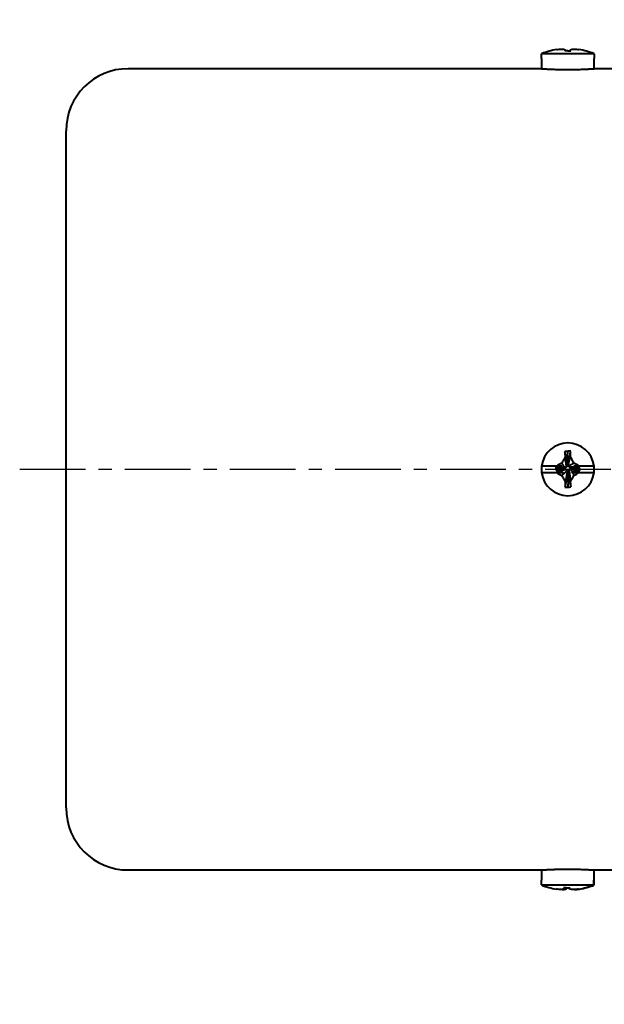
# Model space of a CAD drawing. Header units: inches. Extents: x -753 to 5070, y -3075 to 1581.
# Tile 95 of 178: x 4594 to 4650, y -2842 to -2747. Entities that reach past the tile are written whole.
import ezdxf

# ---------------------------------------------------------------- set-up
doc = ezdxf.new("R2010")
doc.units = ezdxf.units.IN
doc.header["$LTSCALE"] = 10
doc.header["$MEASUREMENT"] = 0
doc.linetypes.add('CENTER', pattern=[10.16, 6.35, -1.27, 1.27, -1.27])
doc.layers.add('3中心线层', color=1, linetype='CENTER')
doc.layers.add('7标注层', color=4, linetype='Continuous')
doc.layers.add('图层2', color=4, linetype='Continuous', lineweight=40)
doc.styles.add('PC_TEXTSTYLE', font='isocp.shx', dxfattribs={"width": 0.8, "bigfont": 'HZFS.SHX'})
doc.styles.add('TH_GBDIM', font='romans.shx', dxfattribs={"width": 0.8, "bigfont": 'gbcbig.shx'})
doc.dimstyles.new('角度标注', dxfattribs={"dimtxt": 3.5, "dimasz": 3, "dimexe": 2, "dimexo": 0, "dimgap": 1, "dimtad": 1, "dimtih": 1, "dimtoh": 1, "dimdsep": 46, "dimtxsty": 'PC_TEXTSTYLE', "dimsah": 1, "dimcen": 0.09, "dimclrd": 4, "dimclrt": 3, "dimadec": 0, "dimazin": 0, "dimtfac": 0.7, "dimtmove": 0, "dimatfit": 0, "dimfxl": 1, "dimtzin": 0, "dimarcsym": 0})

# ---------------------------------------------------------------- blocks, each defined once
blk = doc.blocks.new('*D699')
at = {"layer": '7标注层', "color": 0, "lineweight": -2, "ltscale": 0.2, "transparency": 16777216}
blk.add_line((4763.765, -2832.454), (4754.024, -2842.195), dxfattribs=at)
at = {"layer": '7标注层', "color": 4, "lineweight": -2, "ltscale": 0.2, "transparency": 16777216}
for start, end in [(182.4152, 199.26852), (205.80891, 222.5848)]:
    blk.add_arc((4805.766, -2790.453), 71.174, start, end, dxfattribs=at)
at = {"layer": '7标注层', "color": 4, "ltscale": 0.2, "transparency": 16777216}
for points in [[(4734.155, -2793.463), (4735.154, -2793.442), (4734.591, -2790.453)], [(4753.723, -2838.269), (4753.001, -2838.961), (4755.438, -2840.781)]]:
    blk.add_solid(points, dxfattribs=at)
at = {"layer": 'Defpoints', "color": 0, "ltscale": 0.2, "transparency": 16777216}
for p in [(4849.253, -2746.966), (4632.735, -2790.453), (4858.519, -2790.453), (4737.017, -2808.874), (4763.765, -2832.454)]:
    blk.add_point(p, dxfattribs=at)
at = {"layer": '7标注层', "color": 3, "ltscale": 0.2, "transparency": 16777216, "insert": (4740.009, -2817.69), "char_height": 5.5, "attachment_point": 5, "style": 'TH_GBDIM'}
blk.add_mtext('45°', dxfattribs=at)

msp = doc.modelspace()

# ---------------------------------------------------------------- linework, layer by layer
at = {"layer": '3中心线层', "ltscale": 0.1}
msp.add_line((4593.781, -2790.453), (4858.519, -2790.453), dxfattribs=at)
at = {"layer": '图层2', "color": 0}
for p, q in [((4644.216, -2750.729), (4644.236, -2750.729)), ((4644.216, -2750.729), (4644.216, -2751.706)), ((4644.236, -2750.729), (4644.236, -2750.254)), ((4649.296, -2750.254), (4644.236, -2750.254)), ((4649.296, -2750.254), (4649.296, -2750.729)), ((4649.316, -2750.729), (4649.296, -2750.729)), ((4649.316, -2751.704), (4649.316, -2750.729)), ((4644.248, -2751.704), (4604.266, -2751.704)), ((4651.266, -2751.704), (4649.316, -2751.704)), ((4598.266, -2823.204), (4598.266, -2757.704)), ((4646.707, -2789.857), (4646.759, -2788.709)), ((4645.67, -2790.135), (4644.236, -2790.135)), ((4646.702, -2789.969), (4646.766, -2789.969)), ((4649.296, -2790.135), (4647.859, -2790.135)), ((4644.236, -2790.772), (4645.69, -2790.772)), ((4645.619, -2790.243), (4645.619, -2790.434)), ((4646.384, -2790.352), (4645.619, -2790.243)), ((4646.384, -2790.415), (4645.619, -2790.434)), ((4646.384, -2790.415), (4646.384, -2790.352)), ((4646.83, -2790.734), (4646.766, -2790.734)), ((4646.825, -2790.86), (4646.774, -2792.178)), ((4647.149, -2790.288), (4647.149, -2790.352)), ((4647.295, -2790.304), (4647.914, -2790.371)), ((4647.845, -2790.772), (4649.296, -2790.772)), ((4647.914, -2790.562), (4647.914, -2790.371)), ((4604.266, -2829.204), (4624.766, -2829.204)), ((4624.766, -2829.204), (4644.216, -2829.204)), ((4644.216, -2829.204), (4644.216, -2830.179)), ((4649.285, -2829.204), (4651.266, -2829.204)), ((4649.316, -2830.179), (4649.316, -2829.202)), ((4644.218, -2830.179), (4644.216, -2830.179)), ((4644.218, -2830.653), (4644.218, -2830.179)), ((4649.261, -2830.179), (4649.261, -2830.653)), ((4649.316, -2830.179), (4649.261, -2830.179)), ((4649.314, -2830.653), (4649.314, -2830.179)), ((4644.218, -2830.653), (4649.261, -2830.653))]:
    msp.add_line(p, q, dxfattribs=at)
for centre, radius, start, end in [((4646.766, -2756.504), 6.742, 99.18112, 112.03874), ((4646.766, -2756.504), 6.742, 67.96126, 80.79176), ((4604.266, -2757.704), 6, 90, 180), ((4646.766, -2790.454), 2.55, 7.18076, 172.81924), ((4646.766, -2790.454), 2.55, 172.81924, 187.18076), ((4646.766, -2790.454), 2.55, 352.81924, 7.18076), ((4646.766, -2790.454), 2.55, 187.18076, 352.81924), ((4604.266, -2823.204), 6, 180, 270)]:
    msp.add_arc(centre, radius, start, end, dxfattribs=at)
for centre, major_axis, ratio, start_param, end_param in [((4646.766, -2754.664), (-6.112, 0), 0.766866, 4.71119, 4.758433), ((4646.766, -2792.426), (6.292, 0), 0.590825, 1.526208, 1.571988), ((4646.766, -2788.256), (-6.112, 0), 0.641808, 1.524752, 1.571995), ((4646.74, -2824.404), (0, 6.742), 0.996514, 2.756944, 2.980879), ((4646.95, -2826.243), (6.081, 0.606), 0.764193, 4.58149, 4.628733), ((4646.74, -2824.404), (0, 6.742), 0.996514, 3.301833, 3.526241), ((4646.793, -2824.404), (0, -6.742), 0.996514, 0.163379, 0.384649)]:
    msp.add_ellipse(centre, major_axis=major_axis, ratio=ratio, start_param=start_param, end_param=end_param, dxfattribs=at)
for points, knots in [([(4645.69, -2749.847), (4645.771, -2749.837), (4645.852, -2749.828), (4646.014, -2749.814), (4646.096, -2749.808), (4646.179, -2749.805)], [0, 0, 0, 0, 0.5, 0.5, 1, 1, 1, 1]), ([(4646.179, -2749.805), (4646.235, -2749.81), (4646.291, -2749.817), (4646.406, -2749.838), (4646.464, -2749.852), (4646.522, -2749.869)], [0, 0, 0, 0, 0.5, 0.5, 1, 1, 1, 1]), ([(4647.013, -2749.866), (4647.073, -2749.85), (4647.132, -2749.837), (4647.247, -2749.816), (4647.303, -2749.809), (4647.359, -2749.805)], [0, 0, 0, 0, 0.5, 0.5, 1, 1, 1, 1]), ([(4644.216, -2751.704), (4644.216, -2751.704), (4644.224, -2751.704), (4644.249, -2751.706), (4644.269, -2751.707), (4644.273, -2751.707), (4644.282, -2751.708), (4644.287, -2751.708), (4644.303, -2751.709), (4644.314, -2751.71), (4644.35, -2751.712), (4644.406, -2751.716), (4644.477, -2751.72), (4644.536, -2751.723), (4644.556, -2751.724), (4644.599, -2751.727), (4644.622, -2751.728), (4644.692, -2751.732), (4644.791, -2751.737), (4644.958, -2751.745), (4645.082, -2751.751), (4645.179, -2751.755), (4645.212, -2751.756), (4645.28, -2751.759), (4645.314, -2751.76), (4645.418, -2751.764), (4645.56, -2751.769), (4645.71, -2751.773), (4645.826, -2751.776), (4645.865, -2751.777), (4645.924, -2751.778), (4645.944, -2751.779), (4645.984, -2751.78), (4646.084, -2751.782), (4646.266, -2751.785), (4646.513, -2751.787), (4646.68, -2751.788), (4646.785, -2751.788), (4646.806, -2751.788), (4646.848, -2751.787), (4646.911, -2751.787), (4646.973, -2751.787), (4647.097, -2751.786), (4647.262, -2751.785), (4647.423, -2751.782), (4647.544, -2751.78), (4647.583, -2751.779), (4647.663, -2751.777), (4647.702, -2751.776), (4647.818, -2751.773), (4647.968, -2751.769), (4648.111, -2751.764), (4648.215, -2751.76), (4648.249, -2751.759), (4648.316, -2751.756), (4648.349, -2751.755), (4648.447, -2751.751), (4648.571, -2751.746), (4648.738, -2751.737), (4648.838, -2751.732), (4648.896, -2751.729), (4648.908, -2751.728), (4648.93, -2751.727), (4648.941, -2751.726), (4648.974, -2751.725), (4648.994, -2751.723), (4649.053, -2751.72), (4649.125, -2751.716), (4649.181, -2751.712), (4649.217, -2751.71), (4649.229, -2751.709), (4649.249, -2751.708), (4649.258, -2751.707), (4649.283, -2751.706), (4649.308, -2751.704), (4649.316, -2751.704), (4649.316, -2751.704)], [0, 0, 0, 0, 0.031159, 0.062412, 0.062412, 0.070225, 0.070225, 0.078039, 0.078039, 0.093665, 0.093665, 0.124918, 0.156171, 0.156171, 0.171797, 0.171797, 0.187424, 0.187424, 0.218677, 0.24993, 0.281183, 0.281183, 0.296809, 0.296809, 0.312436, 0.312436, 0.343688, 0.374941, 0.374941, 0.390568, 0.390568, 0.398381, 0.398381, 0.406194, 0.437447, 0.4687, 0.499953, 0.499953, 0.507766, 0.507766, 0.51558, 0.531206, 0.531206, 0.562459, 0.593712, 0.593712, 0.609338, 0.609338, 0.624965, 0.624965, 0.656218, 0.687471, 0.687471, 0.703097, 0.703097, 0.718724, 0.718724, 0.749977, 0.781229, 0.812482, 0.812482, 0.820296, 0.820296, 0.828109, 0.828109, 0.843735, 0.843735, 0.874988, 0.906241, 0.906241, 0.921868, 0.921868, 0.937494, 0.937494, 0.968747, 1, 1, 1, 1]), ([(4646.519, -2789.24), (4646.46, -2789.342), (4646.401, -2789.446), (4646.286, -2789.653), (4646.229, -2789.758), (4646.173, -2789.863)], [0, 0, 0, 0, 0.5, 0.5, 1, 1, 1, 1]), ([(4647.354, -2789.858), (4647.297, -2789.751), (4647.241, -2789.646), (4647.126, -2789.435), (4647.068, -2789.33), (4647.01, -2789.226)], [0, 0, 0, 0, 0.5, 0.5, 1, 1, 1, 1]), ([(4646.197, -2790.135), (4646.149, -2790.135), (4646.103, -2790.135), (4646.013, -2790.135), (4645.969, -2790.135), (4645.838, -2790.135), (4645.753, -2790.135), (4645.67, -2790.135)], [0, 0, 0, 0, 0.25, 0.25, 0.5, 0.5, 1, 1, 1, 1]), ([(4647.859, -2790.135), (4647.771, -2790.135), (4647.684, -2790.135), (4647.511, -2790.135), (4647.425, -2790.135), (4647.341, -2790.135)], [0, 0, 0, 0, 0.5, 0.5, 1, 1, 1, 1]), ([(4647.859, -2790.135), (4647.776, -2790.088), (4647.692, -2790.041), (4647.523, -2789.949), (4647.439, -2789.903), (4647.354, -2789.858)], [0, 0, 0, 0, 0.5, 0.5, 1, 1, 1, 1]), ([(4645.69, -2790.772), (4645.771, -2790.819), (4645.852, -2790.865), (4646.014, -2790.955), (4646.096, -2791), (4646.179, -2791.044)], [0, 0, 0, 0, 0.5, 0.5, 1, 1, 1, 1]), ([(4645.69, -2790.772), (4645.805, -2790.772), (4645.918, -2790.772), (4646.084, -2790.772), (4646.138, -2790.772), (4646.245, -2790.772), (4646.298, -2790.772), (4646.349, -2790.772)], [0, 0, 0, 0, 0.5, 0.5, 0.75, 0.75, 1, 1, 1, 1]), ([(4646.179, -2791.044), (4646.235, -2791.149), (4646.291, -2791.254), (4646.406, -2791.463), (4646.464, -2791.567), (4646.522, -2791.67)], [0, 0, 0, 0, 0.5, 0.5, 1, 1, 1, 1]), ([(4647.013, -2791.656), (4647.073, -2791.555), (4647.132, -2791.453), (4647.247, -2791.247), (4647.303, -2791.143), (4647.359, -2791.038)], [0, 0, 0, 0, 0.5, 0.5, 1, 1, 1, 1]), ([(4647.218, -2790.772), (4647.274, -2790.772), (4647.328, -2790.772), (4647.436, -2790.772), (4647.488, -2790.772), (4647.644, -2790.772), (4647.745, -2790.772), (4647.845, -2790.772)], [0, 0, 0, 0, 0.25, 0.25, 0.5, 0.5, 1, 1, 1, 1]), ([(4644.216, -2829.204), (4644.216, -2829.204), (4644.225, -2829.203), (4644.261, -2829.201), (4644.302, -2829.198), (4644.332, -2829.196), (4644.338, -2829.196), (4644.351, -2829.195), (4644.358, -2829.194), (4644.379, -2829.193), (4644.395, -2829.192), (4644.443, -2829.189), (4644.514, -2829.185), (4644.599, -2829.18), (4644.669, -2829.176), (4644.705, -2829.174), (4644.743, -2829.172), (4644.769, -2829.171), (4644.782, -2829.17), (4644.848, -2829.167), (4644.961, -2829.162), (4645.145, -2829.153), (4645.279, -2829.148), (4645.383, -2829.144), (4645.419, -2829.143), (4645.491, -2829.141), (4645.527, -2829.139), (4645.638, -2829.136), (4645.788, -2829.132), (4645.945, -2829.128), (4646.064, -2829.126), (4646.105, -2829.125), (4646.186, -2829.124), (4646.227, -2829.123), (4646.351, -2829.122), (4646.516, -2829.12), (4646.765, -2829.119), (4646.931, -2829.12), (4647.036, -2829.12), (4647.057, -2829.121), (4647.099, -2829.121), (4647.161, -2829.122), (4647.223, -2829.122), (4647.345, -2829.124), (4647.507, -2829.126), (4647.663, -2829.13), (4647.779, -2829.133), (4647.818, -2829.134), (4647.875, -2829.135), (4647.893, -2829.136), (4647.931, -2829.137), (4648.024, -2829.14), (4648.185, -2829.145), (4648.385, -2829.153), (4648.509, -2829.159), (4648.598, -2829.163), (4648.627, -2829.164), (4648.683, -2829.167), (4648.711, -2829.168), (4648.79, -2829.172), (4648.889, -2829.178), (4648.975, -2829.183), (4649.034, -2829.186), (4649.053, -2829.187), (4649.089, -2829.189), (4649.106, -2829.19), (4649.154, -2829.193), (4649.21, -2829.197), (4649.25, -2829.199), (4649.275, -2829.201), (4649.286, -2829.202), (4649.294, -2829.202), (4649.299, -2829.202), (4649.302, -2829.203), (4649.312, -2829.203), (4649.316, -2829.204), (4649.316, -2829.204), (4649.316, -2829.204)], [0, 0, 0, 0, 0.031247, 0.062494, 0.093741, 0.093741, 0.101553, 0.101553, 0.109365, 0.109365, 0.124988, 0.124988, 0.156235, 0.187482, 0.187482, 0.203106, 0.210918, 0.210918, 0.218729, 0.218729, 0.249977, 0.281224, 0.312471, 0.312471, 0.328094, 0.328094, 0.343718, 0.343718, 0.374965, 0.406212, 0.406212, 0.421835, 0.421835, 0.437459, 0.437459, 0.468706, 0.499953, 0.5312, 0.5312, 0.539012, 0.539012, 0.546824, 0.562447, 0.562447, 0.593694, 0.624941, 0.624941, 0.640565, 0.640565, 0.648377, 0.648377, 0.656188, 0.687436, 0.718683, 0.74993, 0.74993, 0.765553, 0.765553, 0.781177, 0.781177, 0.812424, 0.843671, 0.843671, 0.859294, 0.859294, 0.874918, 0.874918, 0.906165, 0.937412, 0.937412, 0.953036, 0.960847, 0.960847, 0.968659, 0.968659, 0.999906, 1, 1, 1, 1]), ([(4646.42, -2831.041), (4646.369, -2831.057), (4646.319, -2831.07), (4646.221, -2831.091), (4646.173, -2831.098), (4646.127, -2831.102)], [0, 0, 0, 0, 0.5, 0.5, 1, 1, 1, 1]), ([(4646.231, -2831.102), (4646.295, -2831.097), (4646.361, -2831.089), (4646.493, -2831.068), (4646.559, -2831.054), (4646.626, -2831.037)], [0, 0, 0, 0, 0.5, 0.5, 1, 1, 1, 1]), ([(4647.302, -2831.102), (4647.238, -2831.098), (4647.173, -2831.09), (4647.041, -2831.069), (4646.974, -2831.055), (4646.908, -2831.039)], [0, 0, 0, 0, 0.5, 0.5, 1, 1, 1, 1]), ([(4647.812, -2831.06), (4647.728, -2831.07), (4647.643, -2831.079), (4647.473, -2831.093), (4647.388, -2831.099), (4647.302, -2831.102)], [0, 0, 0, 0, 0.5, 0.5, 1, 1, 1, 1])]:
    msp.add_open_spline(points, degree=3, knots=knots, dxfattribs=at)
for points, degree in [([(4646.522, -2749.869), (4646.508, -2749.9), (4646.495, -2749.938), (4646.485, -2749.983)], 3), ([(4646.534, -2749.982), (4646.522, -2749.869)], 1), ([(4646.774, -2749.978), (4646.867, -2749.977), (4646.961, -2749.977), (4647.054, -2749.98)], 3), ([(4646.999, -2749.979), (4647.01, -2749.871)], 1), ([(4647.006, -2749.979), (4647.013, -2749.866)], 1), ([(4647.054, -2749.98), (4647.043, -2749.935), (4647.029, -2749.897), (4647.013, -2749.866)], 3), ([(4647.359, -2749.805), (4647.523, -2749.812), (4647.685, -2749.826), (4647.845, -2749.848)], 3), ([(4646.759, -2788.709), (4646.665, -2788.713), (4646.572, -2788.719), (4646.479, -2788.726)], 3), ([(4646.479, -2788.726), (4646.49, -2788.896), (4646.504, -2789.067), (4646.519, -2789.24)], 3), ([(4646.715, -2790.097), (4646.479, -2788.726)], 1), ([(4646.646, -2790.231), (4646.519, -2789.24)], 1), ([(4646.766, -2789.969), (4647.047, -2788.713)], 1), ([(4646.83, -2789.969), (4647.01, -2789.226)], 1), ([(4647.01, -2789.226), (4647.024, -2789.054), (4647.037, -2788.882), (4647.047, -2788.713)], 3), ([(4646.173, -2789.863), (4646.004, -2789.952), (4645.836, -2790.043), (4645.67, -2790.135)], 3), ([(4646.197, -2790.135), (4645.937, -2790.243)], 1), ([(4646.511, -2790.301), (4646.173, -2789.863)], 1), ([(4646.715, -2790.097), (4646.646, -2790.231)], 1), ([(4646.711, -2790.053), (4646.707, -2789.857)], 1), ([(4646.83, -2789.969), (4646.766, -2789.969)], 1), ([(4646.817, -2790.097), (4647.354, -2789.858)], 1), ([(4646.817, -2790.097), (4646.83, -2789.969)], 1), ([(4646.887, -2790.231), (4646.817, -2790.097)], 1), ([(4646.887, -2790.231), (4647.464, -2790.215)], 1), ([(4647.021, -2790.301), (4647.85, -2790.218)], 1), ([(4647.464, -2790.215), (4647.341, -2790.135)], 1), ([(4647.85, -2790.218), (4647.464, -2790.215)], 1), ([(4647.914, -2790.371), (4647.85, -2790.218)], 1), ([(4645.937, -2790.243), (4645.619, -2790.243)], 1), ([(4645.619, -2790.434), (4645.682, -2790.587)], 1), ([(4646.511, -2790.403), (4645.682, -2790.587)], 1), ([(4645.682, -2790.587), (4646.068, -2790.59)], 1), ([(4646.384, -2790.288), (4645.937, -2790.243)], 1), ([(4646.646, -2790.472), (4646.068, -2790.59)], 1), ([(4646.068, -2790.59), (4646.349, -2790.772)], 1), ([(4646.715, -2790.607), (4646.179, -2791.044)], 1), ([(4646.428, -2790.411), (4646.271, -2790.418)], 1), ([(4646.511, -2790.301), (4646.384, -2790.288)], 1), ([(4646.384, -2790.288), (4646.384, -2790.352)], 1), ([(4646.384, -2790.415), (4646.511, -2790.403)], 1), ([(4646.766, -2790.734), (4646.485, -2792.174)], 1), ([(4646.646, -2790.231), (4646.511, -2790.301)], 1), ([(4646.511, -2790.403), (4646.646, -2790.472)], 1), ([(4646.702, -2790.734), (4646.522, -2791.67)], 1), ([(4646.646, -2790.472), (4646.715, -2790.607)], 1), ([(4646.715, -2790.607), (4646.702, -2790.734)], 1), ([(4646.702, -2790.734), (4646.766, -2790.734)], 1), ([(4646.817, -2790.607), (4646.887, -2790.472)], 1), ([(4646.817, -2790.607), (4647.054, -2792.162)], 1), ([(4646.821, -2790.642), (4646.825, -2790.86)], 1), ([(4647.021, -2790.301), (4646.887, -2790.231)], 1), ([(4646.887, -2790.472), (4647.021, -2790.403)], 1), ([(4646.887, -2790.472), (4647.013, -2791.656)], 1), ([(4647.021, -2790.403), (4647.195, -2790.729)], 1), ([(4647.021, -2790.403), (4647.149, -2790.415)], 1), ([(4647.125, -2790.29), (4647.295, -2790.304)], 1), ([(4647.149, -2790.415), (4647.149, -2790.352)], 1), ([(4647.149, -2790.352), (4647.914, -2790.562)], 1), ([(4647.149, -2790.415), (4647.595, -2790.562)], 1), ([(4647.167, -2790.772), (4647.195, -2790.729)], 1), ([(4647.167, -2790.772), (4647.184, -2790.772), (4647.201, -2790.772), (4647.218, -2790.772)], 3), ([(4647.195, -2790.729), (4647.595, -2790.562)], 1), ([(4647.218, -2790.772), (4647.359, -2791.038)], 1), ([(4647.359, -2791.038), (4647.523, -2790.952), (4647.685, -2790.863), (4647.845, -2790.772)], 3), ([(4647.595, -2790.562), (4647.914, -2790.562)], 1), ([(4646.522, -2791.67), (4646.508, -2791.839), (4646.495, -2792.008), (4646.485, -2792.174)], 3), ([(4647.054, -2792.162), (4647.043, -2791.995), (4647.029, -2791.826), (4647.013, -2791.656)], 3), ([(4646.774, -2792.178), (4646.867, -2792.174), (4646.961, -2792.169), (4647.054, -2792.162)], 3), ([(4646.127, -2831.102), (4645.971, -2831.095), (4645.817, -2831.081), (4645.664, -2831.059)], 3), ([(4646.337, -2830.927), (4646.362, -2830.972), (4646.39, -2831.01), (4646.42, -2831.041)], 3), ([(4646.615, -2830.929), (4646.522, -2830.93), (4646.429, -2830.93), (4646.337, -2830.927)], 3), ([(4646.433, -2830.929), (4646.42, -2831.041)], 1), ([(4646.636, -2830.88), (4646.626, -2831.037)], 1), ([(4646.899, -2830.88), (4646.908, -2831.039)], 1), ([(4646.908, -2831.039), (4646.908, -2831.007), (4646.907, -2830.969), (4646.903, -2830.924)], 3), ([(4647.406, -2831.102), (4647.568, -2831.094), (4647.727, -2831.079), (4647.886, -2831.056)], 3)]:
    msp.add_open_spline(points, degree=degree, dxfattribs=at)

# ---------------------------------------------------------------- dimensions: what is measured, and where the dimension line sits
at = {"layer": '7标注层', "ltscale": 0.2}
dim = msp.add_angular_dim_2l(base=(4737.017, -2808.874), line1=((4632.735, -2790.453), (4858.519, -2790.453)), line2=((4763.765, -2832.454), (4849.253, -2746.966)), dimstyle='角度标注', override={"dimtxt": 5.5, "dimdec": 0, "dimtxsty": 'TH_GBDIM'}, dxfattribs=at)
dim.commit()
dim.dimension.update_dxf_attribs({"geometry": '*D699', "text_midpoint": (4740.009, -2817.69)})

doc.saveas('drawing.dxf')
